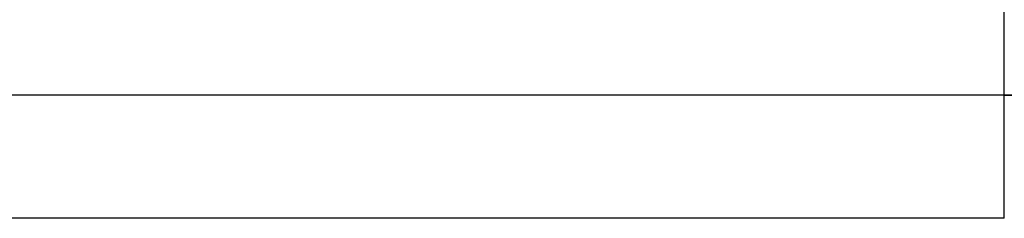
# Model space of a CAD drawing. Header units: millimetres. Extents: x -148 to 148, y -112 to 100.
# Tile 4 of 7: x 6.59 to 46.63, y -44.62 to -36.55. Entities that reach past the tile are written whole.
import ezdxf

# ---------------------------------------------------------------- set-up
doc = ezdxf.new("R2010")
doc.units = ezdxf.units.MM
doc.layers.add('HIDDEN', color=7, linetype='Continuous')
doc.layers.add('THICK', color=7, linetype='Continuous')

msp = doc.modelspace()

# ---------------------------------------------------------------- linework, layer by layer
at = {"layer": 'HIDDEN'}
for p, q in [((46.625, -39.619), (46.625, 31.506)), ((46.625, -39.619), (-46.625, -39.619)), ((46.625, -39.619), (51.625, -39.619)), ((46.625, -44.619), (46.625, -39.619)), ((46.625, -44.619), (46.625, -44.619))]:
    msp.add_line(p, q, dxfattribs=at)
at = {"layer": 'THICK'}
for p, q in [((46.625, -39.619), (46.625, 31.506)), ((46.625, -39.619), (-46.625, -39.619)), ((51.625, -39.619), (46.625, -39.619)), ((46.625, -44.619), (46.625, -39.619)), ((46.625, -44.619), (-46.625, -44.619))]:
    msp.add_line(p, q, dxfattribs=at)

doc.saveas('drawing.dxf')
